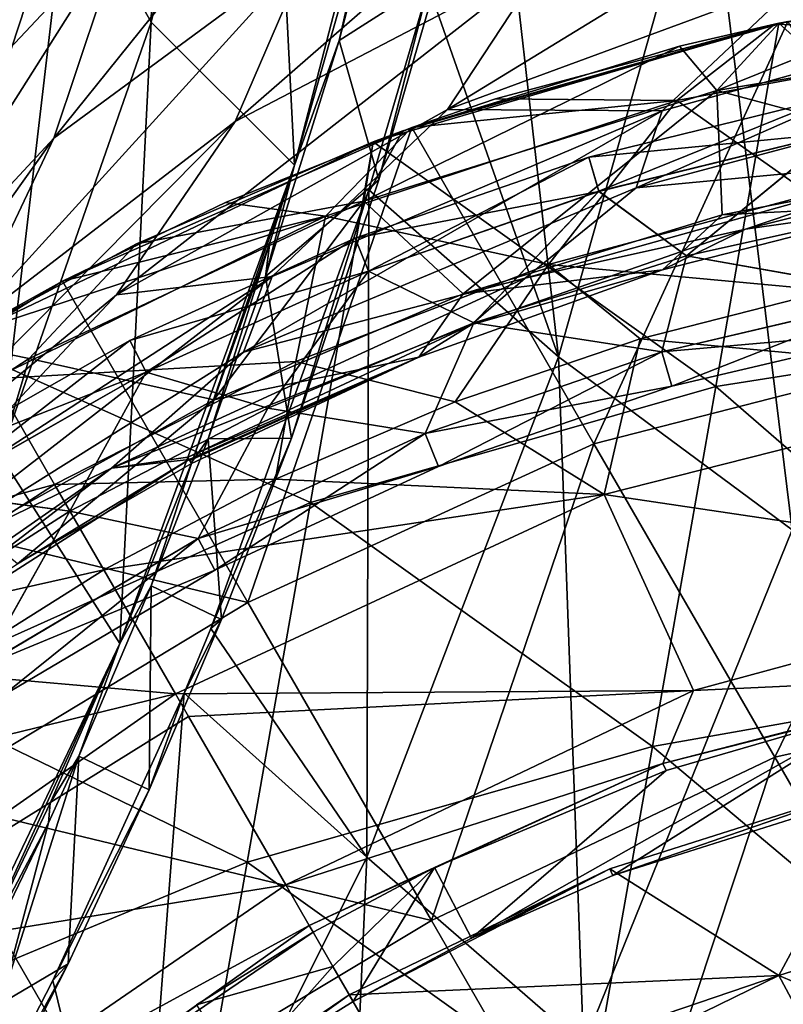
# Model space of a CAD drawing. Extents: x -65 to 803, y -691 to 80.
# Tile 195 of 256: x 629 to 647, y -523 to -499. Entities that reach past the tile are written whole.
import ezdxf

# ---------------------------------------------------------------- set-up
doc = ezdxf.new("R2010")
doc.units = 0
doc.header["$LTSCALE"] = 101.851852
for name, color, linetype in [('19', 7, 'CONTINUOUS'), ('224', 7, 'CONTINUOUS'), ('227', 7, 'CONTINUOUS'), ('24', 7, 'CONTINUOUS'), ('29', 7, 'CONTINUOUS'), ('40', 7, 'CONTINUOUS'), ('42', 7, 'CONTINUOUS'), ('43', 7, 'CONTINUOUS'), ('45', 7, 'CONTINUOUS'), ('46', 7, 'CONTINUOUS'), ('60', 7, 'CONTINUOUS'), ('61', 7, 'CONTINUOUS'), ('62', 7, 'CONTINUOUS'), ('63', 7, 'CONTINUOUS'), ('71', 7, 'CONTINUOUS'), ('72', 7, 'CONTINUOUS'), ('80', 7, 'CONTINUOUS'), ('81', 7, 'CONTINUOUS'), ('82', 7, 'CONTINUOUS'), ('83', 7, 'CONTINUOUS'), ('84', 7, 'CONTINUOUS'), ('85', 7, 'CONTINUOUS'), ('86', 7, 'CONTINUOUS')]:
    doc.layers.add(name, color=color, linetype=linetype)

msp = doc.modelspace()

# ---------------------------------------------------------------- linework, layer by layer
at = {"layer": '19', "color": 7, "linetype": 'CONTINUOUS'}
for points in [[(630.447, -496.09, -10.509), (632.686, -486.35, -11.328), (632.397, -499.539, -17.598), (630.447, -496.09, -10.509)], [(632.686, -486.35, -11.328), (635.047, -488.821, -18.582), (632.397, -499.539, -17.598), (632.686, -486.35, -11.328)], [(632.397, -499.539, -17.598), (635.047, -488.821, -18.582), (635.755, -502.895, -24.145), (632.397, -499.539, -17.598)], [(635.047, -488.821, -18.582), (638.971, -490.498, -25.356), (635.755, -502.895, -24.145), (635.047, -488.821, -18.582)], [(630.789, -489.108, 4.55), (629.963, -492.379, -3.07), (627.549, -500.536, -1.098), (630.789, -489.108, 4.55)], [(628.967, -496.448, 6.134), (630.789, -489.108, 4.55), (627.549, -500.536, -1.098), (628.967, -496.448, 6.134)], [(635.755, -502.895, -24.145), (638.971, -490.498, -25.356), (637.634, -496.287, -24.999), (635.755, -502.895, -24.145)], [(629.963, -492.379, -3.07), (630.447, -496.09, -10.509), (627.461, -505.176, -8.181), (629.963, -492.379, -3.07)], [(627.549, -500.536, -1.098), (629.963, -492.379, -3.07), (627.461, -505.176, -8.181), (627.549, -500.536, -1.098)], [(631.617, -492.994, 13.27), (628.967, -496.448, 6.134), (627.72, -501.596, 11.25), (631.617, -492.994, 13.27)], [(631.774, -497.275, 18.333), (631.617, -492.994, 13.27), (627.72, -501.596, 11.25), (631.774, -497.275, 18.333)], [(638.9, -498.696, -27.086), (640.312, -493.005, -27.538), (641.944, -507.391, -31.391), (638.9, -498.696, -27.086)], [(640.312, -493.005, -27.538), (645.417, -495.108, -32.737), (641.944, -507.391, -31.391), (640.312, -493.005, -27.538)], [(637.212, -493.43, 24.829), (631.774, -497.275, 18.333), (630.113, -502.261, 20.934), (637.212, -493.43, 24.829)], [(636.101, -497.84, 26.688), (637.212, -493.43, 24.829), (630.113, -502.261, 20.934), (636.101, -497.84, 26.688)], [(642.95, -494.373, 31.78), (636.101, -497.84, 26.688), (634.365, -501.867, 28.789), (642.95, -494.373, 31.78)], [(641.667, -498.049, 33.23), (642.95, -494.373, 31.78), (634.365, -501.867, 28.789), (641.667, -498.049, 33.23)], [(641.944, -507.391, -31.391), (645.417, -495.108, -32.737), (647.426, -511.448, -35.552), (641.944, -507.391, -31.391)], [(645.417, -495.108, -32.737), (651.226, -498.298, -36.907), (647.426, -511.448, -35.552), (645.417, -495.108, -32.737)], [(649.449, -495.398, 36.936), (641.667, -498.049, 33.23), (639.345, -501.583, 34.844), (649.449, -495.398, 36.936)], [(647.669, -498.509, 38.14), (649.449, -495.398, 36.936), (639.345, -501.583, 34.844), (647.669, -498.509, 38.14)], [(627.461, -505.176, -8.181), (630.447, -496.09, -10.509), (628.849, -509.696, -14.983), (627.461, -505.176, -8.181)], [(630.447, -496.09, -10.509), (632.397, -499.539, -17.598), (628.849, -509.696, -14.983), (630.447, -496.09, -10.509)], [(631.774, -497.275, 18.333), (627.72, -501.596, 11.25), (625.463, -507.262, 14.585), (631.774, -497.275, 18.333)], [(630.113, -502.261, 20.934), (631.774, -497.275, 18.333), (625.463, -507.262, 14.585), (630.113, -502.261, 20.934)], [(636.101, -497.84, 26.688), (630.113, -502.261, 20.934), (627.954, -506.801, 23.737), (636.101, -497.84, 26.688)], [(634.365, -501.867, 28.789), (636.101, -497.84, 26.688), (627.954, -506.801, 23.737), (634.365, -501.867, 28.789)], [(641.667, -498.049, 33.23), (634.365, -501.867, 28.789), (631.583, -505.933, 30.888), (641.667, -498.049, 33.23)], [(639.345, -501.583, 34.844), (641.667, -498.049, 33.23), (631.583, -505.933, 30.888), (639.345, -501.583, 34.844)], [(637.503, -503.469, -26.44), (638.9, -498.696, -27.086), (641.944, -507.391, -31.391), (637.503, -503.469, -26.44)], [(647.669, -498.509, 38.14), (639.345, -501.583, 34.844), (644.375, -501.618, 39.527), (647.669, -498.509, 38.14)], [(653.804, -498.992, 41.715), (647.669, -498.509, 38.14), (644.375, -501.618, 39.527), (653.804, -498.992, 41.715)], [(653.804, -498.992, 41.715), (644.375, -501.618, 39.527), (643.769, -503.422, 42.164), (653.804, -498.992, 41.715)], [(653.236, -500.897, 43.674), (653.804, -498.992, 41.715), (643.769, -503.422, 42.164), (653.236, -500.897, 43.674)], [(628.849, -509.696, -14.983), (632.397, -499.539, -17.598), (631.661, -514.117, -21.319), (628.849, -509.696, -14.983)], [(632.397, -499.539, -17.598), (635.755, -502.895, -24.145), (631.661, -514.117, -21.319), (632.397, -499.539, -17.598)], [(653.236, -500.897, 43.674), (643.769, -503.422, 42.164), (651.303, -502.714, 45.864), (653.236, -500.897, 43.674)], [(639.345, -501.583, 34.844), (631.583, -505.933, 30.888), (635.236, -505.5, 36.468), (639.345, -501.583, 34.844)], [(644.375, -501.618, 39.527), (635.236, -505.5, 36.468), (634.558, -507.276, 39.942), (644.375, -501.618, 39.527)], [(643.769, -503.422, 42.164), (644.375, -501.618, 39.527), (634.558, -507.276, 39.942), (643.769, -503.422, 42.164)], [(644.375, -501.618, 39.527), (639.345, -501.583, 34.844), (635.236, -505.5, 36.468), (644.375, -501.618, 39.527)], [(634.365, -501.867, 28.789), (627.954, -506.801, 23.737), (624.809, -511.514, 26.414), (634.365, -501.867, 28.789)], [(631.583, -505.933, 30.888), (634.365, -501.867, 28.789), (624.809, -511.514, 26.414), (631.583, -505.933, 30.888)], [(630.113, -502.261, 20.934), (625.463, -507.262, 14.585), (622.827, -512.473, 18.133), (630.113, -502.261, 20.934)], [(627.954, -506.801, 23.737), (630.113, -502.261, 20.934), (622.827, -512.473, 18.133), (627.954, -506.801, 23.737)], [(651.303, -502.714, 45.864), (643.769, -503.422, 42.164), (641.165, -505.546, 44.748), (651.303, -502.714, 45.864)], [(651.303, -502.714, 45.864), (641.165, -505.546, 44.748), (646.332, -504.39, 46.751), (651.303, -502.714, 45.864)], [(652.453, -502.859, 46.705), (651.303, -502.714, 45.864), (646.332, -504.39, 46.751), (652.453, -502.859, 46.705)], [(631.661, -514.117, -21.319), (635.755, -502.895, -24.145), (633.36, -509.843, -22.624), (631.661, -514.117, -21.319)], [(633.36, -509.843, -22.624), (635.755, -502.895, -24.145), (635.175, -504.702, -23.815), (633.36, -509.843, -22.624)], [(633.796, -513.763, -24.042), (637.503, -503.469, -26.44), (637.452, -519.127, -28.579), (633.796, -513.763, -24.042)], [(643.769, -503.422, 42.164), (634.558, -507.276, 39.942), (641.165, -505.546, 44.748), (643.769, -503.422, 42.164)], [(637.503, -503.469, -26.44), (641.944, -507.391, -31.391), (637.452, -519.127, -28.579), (637.503, -503.469, -26.44)], [(646.332, -504.39, 46.751), (641.165, -505.546, 44.748), (639.895, -506.637, 46.807), (646.332, -504.39, 46.751)], [(635.236, -505.5, 36.468), (626.914, -510.909, 32.798), (626.114, -512.583, 37.18), (635.236, -505.5, 36.468)], [(634.558, -507.276, 39.942), (635.236, -505.5, 36.468), (626.114, -512.583, 37.18), (634.558, -507.276, 39.942)], [(635.236, -505.5, 36.468), (631.583, -505.933, 30.888), (626.914, -510.909, 32.798), (635.236, -505.5, 36.468)], [(641.165, -505.546, 44.748), (634.558, -507.276, 39.942), (631.462, -510, 43.064), (641.165, -505.546, 44.748)], [(641.165, -505.546, 44.748), (631.462, -510, 43.064), (639.895, -506.637, 46.807), (641.165, -505.546, 44.748)], [(631.583, -505.933, 30.888), (624.809, -511.514, 26.414), (626.914, -510.909, 32.798), (631.583, -505.933, 30.888)], [(639.895, -506.637, 46.807), (631.462, -510, 43.064), (633.255, -509.743, 46.854), (639.895, -506.637, 46.807)], [(634.558, -507.276, 39.942), (626.114, -512.583, 37.18), (631.462, -510, 43.064), (634.558, -507.276, 39.942)], [(637.452, -519.127, -28.579), (641.944, -507.391, -31.391), (642.531, -523.544, -32.72), (637.452, -519.127, -28.579)], [(641.944, -507.391, -31.391), (647.426, -511.448, -35.552), (642.531, -523.544, -32.72), (641.944, -507.391, -31.391)], [(633.288, -509.797, 47.257), (631.462, -510, 43.064), (623.922, -515.786, 46.037), (633.288, -509.797, 47.257)], [(633.288, -509.797, 47.257), (623.922, -515.786, 46.037), (629.263, -512.246, 47.951), (633.288, -509.797, 47.257)], [(628.849, -509.696, -14.983), (631.661, -514.117, -21.319), (626.199, -525.552, -16.084), (628.849, -509.696, -14.983)], [(633.342, -509.889, 47.954), (633.288, -509.797, 47.257), (629.263, -512.246, 47.951), (633.342, -509.889, 47.954)], [(633.255, -509.743, 46.854), (631.462, -510, 43.064), (633.288, -509.797, 47.257), (633.255, -509.743, 46.854)], [(633.3, -509.818, 47.411), (633.288, -509.797, 47.257), (633.342, -509.889, 47.954), (633.3, -509.818, 47.411)], [(631.462, -510, 43.064), (626.114, -512.583, 37.18), (622.769, -516.058, 40.913), (631.462, -510, 43.064)], [(631.462, -510, 43.064), (622.769, -516.058, 40.913), (623.922, -515.786, 46.037), (631.462, -510, 43.064)], [(642.531, -523.544, -32.72), (647.426, -511.448, -35.552), (648.587, -527.39, -35.957), (642.531, -523.544, -32.72)], [(633.166, -515.28, -23.555), (633.796, -513.763, -24.042), (637.452, -519.127, -28.579), (633.166, -515.28, -23.555)], [(626.199, -525.552, -16.084), (631.661, -514.117, -21.319), (628.048, -521.993, -18.024), (626.199, -525.552, -16.084)], [(628.048, -521.993, -18.024), (631.661, -514.117, -21.319), (630.026, -517.857, -19.911), (628.048, -521.993, -18.024)], [(633.166, -515.28, -23.555), (632.04, -529.971, -24.03), (630.086, -522.022, -20.892), (633.166, -515.28, -23.555)], [(632.04, -529.971, -24.03), (633.166, -515.28, -23.555), (637.452, -519.127, -28.579), (632.04, -529.971, -24.03)], [(636.768, -534.562, -28.243), (632.04, -529.971, -24.03), (637.452, -519.127, -28.579), (636.768, -534.562, -28.243)], [(636.768, -534.562, -28.243), (637.452, -519.127, -28.579), (642.531, -523.544, -32.72), (636.768, -534.562, -28.243)], [(632.04, -529.971, -24.03), (627.941, -526.194, -18.776), (630.086, -522.022, -20.892), (632.04, -529.971, -24.03)]]:
    msp.add_3dface(points, dxfattribs=at)
at = {"layer": '224', "color": 7, "linetype": 'CONTINUOUS'}
for points in [[(648.292, -501.318, 52.702), (642.896, -503.505, 50.685), (642.659, -502.704, 52.702), (648.292, -501.318, 52.702)], [(648.292, -501.318, 52.702), (642.659, -502.704, 52.702), (648.454, -502.14, 54.718), (648.292, -501.318, 52.702)], [(648.453, -502.137, 50.685), (642.896, -503.505, 50.685), (648.292, -501.318, 52.702), (648.453, -502.137, 50.685)], [(648.454, -502.14, 54.718), (642.659, -502.704, 52.702), (642.896, -503.508, 54.718), (648.454, -502.14, 54.718)], [(642.896, -503.505, 50.685), (648.453, -502.137, 50.685), (644.948, -505.02, 49.85), (642.896, -503.505, 50.685)], [(648.454, -502.14, 54.718), (642.896, -503.508, 54.718), (644.948, -505.02, 55.55), (648.454, -502.14, 54.718)], [(644.948, -505.02, 49.85), (648.453, -502.137, 50.685), (650.054, -503.888, 49.85), (644.948, -505.02, 49.85)], [(650.054, -503.888, 55.55), (648.454, -502.14, 54.718), (644.948, -505.02, 55.55), (650.054, -503.888, 55.55)], [(642.659, -502.704, 52.702), (637.488, -505.379, 50.685), (637.178, -504.604, 52.702), (642.659, -502.704, 52.702)], [(642.659, -502.704, 52.702), (637.178, -504.604, 52.702), (642.896, -503.508, 54.718), (642.659, -502.704, 52.702)], [(642.896, -503.505, 50.685), (637.488, -505.379, 50.685), (642.659, -502.704, 52.702), (642.896, -503.505, 50.685)], [(642.896, -503.508, 54.718), (637.178, -504.604, 52.702), (637.489, -505.382, 54.718), (642.896, -503.508, 54.718)], [(637.488, -505.379, 50.685), (642.896, -503.505, 50.685), (639.96, -506.593, 49.85), (637.488, -505.379, 50.685)], [(642.896, -503.508, 54.718), (637.489, -505.382, 54.718), (639.96, -506.593, 55.55), (642.896, -503.508, 54.718)], [(639.96, -506.593, 49.85), (642.896, -503.505, 50.685), (644.948, -505.02, 49.85), (639.96, -506.593, 49.85)], [(644.948, -505.02, 55.55), (642.896, -503.508, 54.718), (639.96, -506.593, 55.55), (644.948, -505.02, 55.55)], [(637.178, -504.604, 52.702), (632.276, -507.745, 50.685), (631.896, -507.001, 52.702), (637.178, -504.604, 52.702)], [(637.178, -504.604, 52.702), (631.896, -507.001, 52.702), (637.489, -505.382, 54.718), (637.178, -504.604, 52.702)], [(637.488, -505.379, 50.685), (632.276, -507.745, 50.685), (637.178, -504.604, 52.702), (637.488, -505.379, 50.685)], [(637.489, -505.382, 54.718), (631.896, -507.001, 52.702), (632.277, -507.748, 54.718), (637.489, -505.382, 54.718)], [(632.276, -507.745, 50.685), (637.488, -505.379, 50.685), (635.128, -508.594, 49.85), (632.276, -507.745, 50.685)], [(637.489, -505.382, 54.718), (632.277, -507.748, 54.718), (635.128, -508.594, 55.55), (637.489, -505.382, 54.718)], [(635.128, -508.594, 49.85), (637.488, -505.379, 50.685), (639.96, -506.593, 49.85), (635.128, -508.594, 49.85)], [(639.96, -506.593, 55.55), (637.489, -505.382, 54.718), (635.128, -508.594, 55.55), (639.96, -506.593, 55.55)], [(631.896, -507.001, 52.702), (627.304, -510.581, 50.685), (626.858, -509.876, 52.702), (631.896, -507.001, 52.702)], [(631.896, -507.001, 52.702), (626.858, -509.876, 52.702), (632.277, -507.748, 54.718), (631.896, -507.001, 52.702)], [(632.276, -507.745, 50.685), (627.304, -510.581, 50.685), (631.896, -507.001, 52.702), (632.276, -507.745, 50.685)], [(632.277, -507.748, 54.718), (626.858, -509.876, 52.702), (627.306, -510.584, 54.718), (632.277, -507.748, 54.718)], [(627.304, -510.581, 50.685), (632.276, -507.745, 50.685), (630.489, -511.009, 49.85), (627.304, -510.581, 50.685)], [(632.277, -507.748, 54.718), (627.306, -510.584, 54.718), (630.489, -511.009, 55.55), (632.277, -507.748, 54.718)], [(630.489, -511.009, 49.85), (632.276, -507.745, 50.685), (635.128, -508.594, 49.85), (630.489, -511.009, 49.85)], [(635.128, -508.594, 55.55), (632.277, -507.748, 54.718), (630.489, -511.009, 55.55), (635.128, -508.594, 55.55)], [(626.078, -513.819, 49.85), (627.304, -510.581, 50.685), (630.489, -511.009, 49.85), (626.078, -513.819, 49.85)], [(630.489, -511.009, 55.55), (627.306, -510.584, 54.718), (626.078, -513.819, 55.55), (630.489, -511.009, 55.55)]]:
    msp.add_3dface(points, dxfattribs=at)
at = {"layer": '227', "color": 7, "linetype": 'CONTINUOUS'}
for points in [[(644.948, -505.02, 49.85), (650.054, -503.888, 49.85), (650.082, -505.927, 50.682), (644.948, -505.02, 49.85)], [(650.054, -503.888, 55.55), (644.948, -505.02, 55.55), (650.083, -505.93, 54.715), (650.054, -503.888, 55.55)], [(639.96, -506.593, 49.85), (644.948, -505.02, 49.85), (644.369, -507.27, 50.682), (639.96, -506.593, 49.85)], [(644.948, -505.02, 55.55), (639.96, -506.593, 55.55), (644.37, -507.273, 54.715), (644.948, -505.02, 55.55)], [(644.948, -505.02, 49.85), (650.082, -505.927, 50.682), (644.369, -507.27, 50.682), (644.948, -505.02, 49.85)], [(650.083, -505.93, 54.715), (644.948, -505.02, 55.55), (644.37, -507.273, 54.715), (650.083, -505.93, 54.715)], [(650.082, -505.927, 50.682), (644.602, -508.075, 52.698), (644.369, -507.27, 50.682), (650.082, -505.927, 50.682)], [(650.083, -505.93, 54.715), (644.37, -507.273, 54.715), (650.232, -506.752, 52.698), (650.083, -505.93, 54.715)], [(650.232, -506.752, 52.698), (644.602, -508.075, 52.698), (650.082, -505.927, 50.682), (650.232, -506.752, 52.698)], [(635.128, -508.594, 49.85), (639.96, -506.593, 49.85), (638.821, -509.184, 50.682), (635.128, -508.594, 49.85)], [(639.96, -506.593, 55.55), (635.128, -508.594, 55.55), (638.822, -509.187, 54.715), (639.96, -506.593, 55.55)], [(639.96, -506.593, 49.85), (644.369, -507.27, 50.682), (638.821, -509.184, 50.682), (639.96, -506.593, 49.85)], [(644.37, -507.273, 54.715), (639.96, -506.593, 55.55), (638.822, -509.187, 54.715), (644.37, -507.273, 54.715)], [(650.232, -506.752, 52.698), (644.37, -507.273, 54.715), (644.602, -508.075, 52.698), (650.232, -506.752, 52.698)], [(644.369, -507.27, 50.682), (639.134, -509.961, 52.698), (638.821, -509.184, 50.682), (644.369, -507.27, 50.682)], [(644.37, -507.273, 54.715), (638.822, -509.187, 54.715), (644.602, -508.075, 52.698), (644.37, -507.273, 54.715)], [(644.602, -508.075, 52.698), (639.134, -509.961, 52.698), (644.369, -507.27, 50.682), (644.602, -508.075, 52.698)], [(644.602, -508.075, 52.698), (638.822, -509.187, 54.715), (639.134, -509.961, 52.698), (644.602, -508.075, 52.698)], [(630.489, -511.009, 49.85), (635.128, -508.594, 49.85), (633.495, -511.649, 50.682), (630.489, -511.009, 49.85)], [(635.128, -508.594, 55.55), (630.489, -511.009, 55.55), (633.496, -511.652, 54.715), (635.128, -508.594, 55.55)], [(635.128, -508.594, 49.85), (638.821, -509.184, 50.682), (633.495, -511.649, 50.682), (635.128, -508.594, 49.85)], [(638.822, -509.187, 54.715), (635.128, -508.594, 55.55), (633.496, -511.652, 54.715), (638.822, -509.187, 54.715)], [(638.821, -509.184, 50.682), (633.885, -512.391, 52.698), (633.495, -511.649, 50.682), (638.821, -509.184, 50.682)], [(638.822, -509.187, 54.715), (633.496, -511.652, 54.715), (639.134, -509.961, 52.698), (638.822, -509.187, 54.715)], [(639.134, -509.961, 52.698), (633.885, -512.391, 52.698), (638.821, -509.184, 50.682), (639.134, -509.961, 52.698)], [(639.134, -509.961, 52.698), (633.496, -511.652, 54.715), (633.885, -512.391, 52.698), (639.134, -509.961, 52.698)], [(626.078, -513.819, 49.85), (630.489, -511.009, 49.85), (628.445, -514.641, 50.682), (626.078, -513.819, 49.85)], [(630.489, -511.009, 55.55), (626.078, -513.819, 55.55), (628.447, -514.643, 54.715), (630.489, -511.009, 55.55)], [(630.489, -511.009, 49.85), (633.495, -511.649, 50.682), (628.445, -514.641, 50.682), (630.489, -511.009, 49.85)], [(633.496, -511.652, 54.715), (630.489, -511.009, 55.55), (628.447, -514.643, 54.715), (633.496, -511.652, 54.715)], [(633.495, -511.649, 50.682), (628.908, -515.339, 52.698), (628.445, -514.641, 50.682), (633.495, -511.649, 50.682)], [(633.496, -511.652, 54.715), (628.447, -514.643, 54.715), (633.885, -512.391, 52.698), (633.496, -511.652, 54.715)], [(633.885, -512.391, 52.698), (628.908, -515.339, 52.698), (633.495, -511.649, 50.682), (633.885, -512.391, 52.698)], [(633.885, -512.391, 52.698), (628.447, -514.643, 54.715), (628.908, -515.339, 52.698), (633.885, -512.391, 52.698)]]:
    msp.add_3dface(points, dxfattribs=at)
at = {"layer": '24', "color": 7, "linetype": 'CONTINUOUS'}
for points in [[(639.112, -498.488, -26.981), (638.9, -498.696, -27.086), (637.735, -503.232, -26.353), (639.112, -498.488, -26.981)], [(638.9, -498.696, -27.086), (637.503, -503.469, -26.44), (637.735, -503.232, -26.353), (638.9, -498.696, -27.086)], [(637.735, -503.232, -26.353), (637.503, -503.469, -26.44), (635.688, -509.293, -25.147), (637.735, -503.232, -26.353)], [(637.503, -503.469, -26.44), (633.796, -513.763, -24.042), (635.688, -509.293, -25.147), (637.503, -503.469, -26.44)], [(635.688, -509.293, -25.147), (633.796, -513.763, -24.042), (634.045, -513.554, -23.988), (635.688, -509.293, -25.147)], [(634.045, -513.554, -23.988), (633.166, -515.28, -23.555), (632.347, -517.547, -22.639), (634.045, -513.554, -23.988)], [(633.796, -513.763, -24.042), (633.166, -515.28, -23.555), (634.045, -513.554, -23.988), (633.796, -513.763, -24.042)], [(633.166, -515.28, -23.555), (630.086, -522.022, -20.892), (632.347, -517.547, -22.639), (633.166, -515.28, -23.555)], [(632.347, -517.547, -22.639), (630.086, -522.022, -20.892), (630.447, -521.628, -20.961), (632.347, -517.547, -22.639)], [(630.086, -522.022, -20.892), (627.941, -526.194, -18.776), (630.447, -521.628, -20.961), (630.086, -522.022, -20.892)], [(630.447, -521.628, -20.961), (627.941, -526.194, -18.776), (628.211, -526.011, -18.771), (630.447, -521.628, -20.961)]]:
    msp.add_3dface(points, dxfattribs=at)
at = {"layer": '29', "color": 7, "linetype": 'CONTINUOUS'}
for points in [[(636.8, -499.969, -24.472), (637.634, -496.287, -24.999), (638.509, -493.356, -25.101), (636.8, -499.969, -24.472)], [(635.755, -502.895, -24.145), (637.634, -496.287, -24.999), (636.8, -499.969, -24.472), (635.755, -502.895, -24.145)], [(635.077, -505.502, -23.543), (635.755, -502.895, -24.145), (636.8, -499.969, -24.472), (635.077, -505.502, -23.543)], [(635.175, -504.702, -23.815), (635.755, -502.895, -24.145), (635.077, -505.502, -23.543), (635.175, -504.702, -23.815)], [(633.36, -509.843, -22.624), (635.175, -504.702, -23.815), (633.729, -509.313, -22.656), (633.36, -509.843, -22.624)], [(633.729, -509.313, -22.656), (635.175, -504.702, -23.815), (635.077, -505.502, -23.543), (633.729, -509.313, -22.656)], [(632.393, -512.759, -21.66), (633.36, -509.843, -22.624), (633.729, -509.313, -22.656), (632.393, -512.759, -21.66)], [(631.661, -514.117, -21.319), (633.36, -509.843, -22.624), (632.393, -512.759, -21.66), (631.661, -514.117, -21.319)], [(630.697, -516.756, -20.251), (631.661, -514.117, -21.319), (632.393, -512.759, -21.66), (630.697, -516.756, -20.251)], [(630.026, -517.857, -19.911), (631.661, -514.117, -21.319), (630.697, -516.756, -20.251), (630.026, -517.857, -19.911)], [(629.99, -518.32, -19.618), (630.026, -517.857, -19.911), (630.697, -516.756, -20.251), (629.99, -518.32, -19.618)], [(628.048, -521.993, -18.024), (630.026, -517.857, -19.911), (629.99, -518.32, -19.618), (628.048, -521.993, -18.024)], [(627.973, -522.5, -17.672), (628.048, -521.993, -18.024), (629.99, -518.32, -19.618), (627.973, -522.5, -17.672)]]:
    msp.add_3dface(points, dxfattribs=at)
at = {"layer": '40', "color": 7, "linetype": 'CONTINUOUS'}
for points in [[(639.112, -498.488, -26.981), (636.8, -499.969, -24.472), (638.509, -493.356, -25.101), (639.112, -498.488, -26.981)], [(639.112, -498.488, -26.981), (637.735, -503.232, -26.353), (636.8, -499.969, -24.472), (639.112, -498.488, -26.981)], [(637.735, -503.232, -26.353), (635.077, -505.502, -23.543), (636.8, -499.969, -24.472), (637.735, -503.232, -26.353)], [(637.735, -503.232, -26.353), (635.688, -509.293, -25.147), (635.077, -505.502, -23.543), (637.735, -503.232, -26.353)], [(635.688, -509.293, -25.147), (633.729, -509.313, -22.656), (635.077, -505.502, -23.543), (635.688, -509.293, -25.147)], [(634.045, -513.554, -23.988), (632.393, -512.759, -21.66), (633.729, -509.313, -22.656), (634.045, -513.554, -23.988)], [(635.688, -509.293, -25.147), (634.045, -513.554, -23.988), (633.729, -509.313, -22.656), (635.688, -509.293, -25.147)], [(632.347, -517.547, -22.639), (630.697, -516.756, -20.251), (632.393, -512.759, -21.66), (632.347, -517.547, -22.639)], [(634.045, -513.554, -23.988), (632.347, -517.547, -22.639), (632.393, -512.759, -21.66), (634.045, -513.554, -23.988)], [(630.697, -516.756, -20.251), (630.447, -521.628, -20.961), (628.859, -522.565, -18.986), (630.697, -516.756, -20.251)], [(629.99, -518.32, -19.618), (630.697, -516.756, -20.251), (628.859, -522.565, -18.986), (629.99, -518.32, -19.618)], [(632.347, -517.547, -22.639), (630.447, -521.628, -20.961), (630.697, -516.756, -20.251), (632.347, -517.547, -22.639)], [(627.973, -522.5, -17.672), (629.99, -518.32, -19.618), (628.859, -522.565, -18.986), (627.973, -522.5, -17.672)], [(630.447, -521.628, -20.961), (628.211, -526.011, -18.771), (628.859, -522.565, -18.986), (630.447, -521.628, -20.961)]]:
    msp.add_3dface(points, dxfattribs=at)
at = {"layer": '42', "color": 7, "linetype": 'CONTINUOUS'}
for points in [[(645.785, -504.054, 48.011), (652.02, -502.842, 48.011), (650.36, -503.818, 47.974), (645.785, -504.054, 48.011)], [(644.386, -505.346, 47.965), (645.785, -504.054, 48.011), (650.36, -503.818, 47.974), (644.386, -505.346, 47.965)], [(639.712, -505.911, 48.011), (645.785, -504.054, 48.011), (644.386, -505.346, 47.965), (639.712, -505.911, 48.011)], [(638.672, -507.394, 47.958), (639.712, -505.911, 48.011), (644.386, -505.346, 47.965), (638.672, -507.394, 47.958)], [(633.866, -508.393, 48.011), (639.712, -505.911, 48.011), (638.672, -507.394, 47.958), (633.866, -508.393, 48.011)], [(633.342, -509.889, 47.954), (633.866, -508.393, 48.011), (638.672, -507.394, 47.958), (633.342, -509.889, 47.954)], [(633.866, -508.393, 48.011), (629.263, -512.246, 47.951), (628.311, -511.472, 48.011), (633.866, -508.393, 48.011)], [(633.342, -509.889, 47.954), (629.263, -512.246, 47.951), (633.866, -508.393, 48.011), (633.342, -509.889, 47.954)]]:
    msp.add_3dface(points, dxfattribs=at)
at = {"layer": '43', "color": 7, "linetype": 'CONTINUOUS'}
for points in [[(647.112, -499.563, 52.2), (651.436, -498.804, 52.2), (645.656, -501.142, 49.307), (647.112, -499.563, 52.2)], [(645.656, -501.142, 49.307), (651.436, -498.804, 52.2), (654.207, -499.701, 49.307), (645.656, -501.142, 49.307)], [(644.787, -500.098, 52.2), (647.112, -499.563, 52.2), (645.656, -501.142, 49.307), (644.787, -500.098, 52.2)], [(652.02, -502.842, 48.011), (645.656, -501.142, 49.307), (654.207, -499.701, 49.307), (652.02, -502.842, 48.011)], [(638.299, -502.083, 52.2), (644.787, -500.098, 52.2), (637.38, -503.734, 49.307), (638.299, -502.083, 52.2)], [(637.38, -503.734, 49.307), (644.787, -500.098, 52.2), (645.656, -501.142, 49.307), (637.38, -503.734, 49.307)], [(639.712, -505.911, 48.011), (637.38, -503.734, 49.307), (645.656, -501.142, 49.307), (639.712, -505.911, 48.011)], [(645.785, -504.054, 48.011), (639.712, -505.911, 48.011), (645.656, -501.142, 49.307), (645.785, -504.054, 48.011)], [(652.02, -502.842, 48.011), (645.785, -504.054, 48.011), (645.656, -501.142, 49.307), (652.02, -502.842, 48.011)], [(637.604, -502.341, 52.2), (638.299, -502.083, 52.2), (637.38, -503.734, 49.307), (637.604, -502.341, 52.2)], [(632.052, -504.737, 52.2), (637.604, -502.341, 52.2), (637.38, -503.734, 49.307), (632.052, -504.737, 52.2)], [(633.866, -508.393, 48.011), (629.535, -507.428, 49.307), (637.38, -503.734, 49.307), (633.866, -508.393, 48.011)], [(629.535, -507.428, 49.307), (632.052, -504.737, 52.2), (637.38, -503.734, 49.307), (629.535, -507.428, 49.307)], [(639.712, -505.911, 48.011), (633.866, -508.393, 48.011), (637.38, -503.734, 49.307), (639.712, -505.911, 48.011)], [(627.718, -507.062, 52.2), (632.052, -504.737, 52.2), (629.535, -507.428, 49.307), (627.718, -507.062, 52.2)], [(622.266, -512.157, 49.307), (627.718, -507.062, 52.2), (629.535, -507.428, 49.307), (622.266, -512.157, 49.307)], [(628.311, -511.472, 48.011), (622.266, -512.157, 49.307), (629.535, -507.428, 49.307), (628.311, -511.472, 48.011)], [(633.866, -508.393, 48.011), (628.311, -511.472, 48.011), (629.535, -507.428, 49.307), (633.866, -508.393, 48.011)]]:
    msp.add_3dface(points, dxfattribs=at)
at = {"layer": '45', "color": 7, "linetype": 'CONTINUOUS'}
for points in [[(656.367, -498.301, 52.2), (651.436, -498.804, 52.2), (647.112, -499.563, 52.2), (656.367, -498.301, 52.2)], [(656.367, -498.301, 52.2), (647.112, -499.563, 52.2), (654.919, -506.625, 52.2), (656.367, -498.301, 52.2)], [(647.112, -499.563, 52.2), (638.299, -502.083, 52.2), (637.604, -502.341, 52.2), (647.112, -499.563, 52.2)], [(647.112, -499.563, 52.2), (637.604, -502.341, 52.2), (645.636, -508.085, 52.2), (647.112, -499.563, 52.2)], [(647.112, -499.563, 52.2), (644.787, -500.098, 52.2), (638.299, -502.083, 52.2), (647.112, -499.563, 52.2)], [(654.919, -506.625, 52.2), (647.112, -499.563, 52.2), (645.636, -508.085, 52.2), (654.919, -506.625, 52.2)], [(637.604, -502.341, 52.2), (632.052, -504.737, 52.2), (627.718, -507.062, 52.2), (637.604, -502.341, 52.2)], [(637.604, -502.341, 52.2), (627.718, -507.062, 52.2), (636.13, -510.807, 52.2), (637.604, -502.341, 52.2)], [(645.636, -508.085, 52.2), (637.604, -502.341, 52.2), (636.13, -510.807, 52.2), (645.636, -508.085, 52.2)], [(653.464, -514.88, 52.2), (654.919, -506.625, 52.2), (645.636, -508.085, 52.2), (653.464, -514.88, 52.2)], [(636.13, -510.807, 52.2), (627.718, -507.062, 52.2), (626.327, -515.211, 52.2), (636.13, -510.807, 52.2)], [(644.147, -516.527, 52.2), (645.636, -508.085, 52.2), (636.13, -510.807, 52.2), (644.147, -516.527, 52.2)], [(644.147, -516.527, 52.2), (653.464, -514.88, 52.2), (645.636, -508.085, 52.2), (644.147, -516.527, 52.2)], [(634.643, -519.241, 52.2), (636.13, -510.807, 52.2), (626.327, -515.211, 52.2), (634.643, -519.241, 52.2)], [(634.643, -519.241, 52.2), (644.147, -516.527, 52.2), (636.13, -510.807, 52.2), (634.643, -519.241, 52.2)], [(652.008, -523.135, 52.2), (653.464, -514.88, 52.2), (644.147, -516.527, 52.2), (652.008, -523.135, 52.2)], [(624.901, -523.299, 52.2), (634.643, -519.241, 52.2), (626.327, -515.211, 52.2), (624.901, -523.299, 52.2)], [(642.659, -524.969, 52.2), (644.147, -516.527, 52.2), (634.643, -519.241, 52.2), (642.659, -524.969, 52.2)], [(642.659, -524.969, 52.2), (652.008, -523.135, 52.2), (644.147, -516.527, 52.2), (642.659, -524.969, 52.2)], [(633.155, -527.675, 52.2), (634.643, -519.241, 52.2), (624.901, -523.299, 52.2), (633.155, -527.675, 52.2)], [(633.155, -527.675, 52.2), (642.659, -524.969, 52.2), (634.643, -519.241, 52.2), (633.155, -527.675, 52.2)]]:
    msp.add_3dface(points, dxfattribs=at)
at = {"layer": '46', "color": 7, "linetype": 'CONTINUOUS'}
for points in [[(652.453, -502.859, 46.705), (646.332, -504.39, 46.751), (650.36, -503.818, 47.974), (652.453, -502.859, 46.705)], [(646.332, -504.39, 46.751), (644.386, -505.346, 47.965), (650.36, -503.818, 47.974), (646.332, -504.39, 46.751)], [(646.332, -504.39, 46.751), (639.895, -506.637, 46.807), (644.386, -505.346, 47.965), (646.332, -504.39, 46.751)], [(639.895, -506.637, 46.807), (638.672, -507.394, 47.958), (644.386, -505.346, 47.965), (639.895, -506.637, 46.807)], [(639.895, -506.637, 46.807), (633.255, -509.743, 46.854), (638.672, -507.394, 47.958), (639.895, -506.637, 46.807)], [(633.255, -509.743, 46.854), (633.288, -509.797, 47.257), (638.672, -507.394, 47.958), (633.255, -509.743, 46.854)], [(633.288, -509.797, 47.257), (633.3, -509.818, 47.411), (638.672, -507.394, 47.958), (633.288, -509.797, 47.257)], [(633.3, -509.818, 47.411), (633.342, -509.889, 47.954), (638.672, -507.394, 47.958), (633.3, -509.818, 47.411)]]:
    msp.add_3dface(points, dxfattribs=at)
at = {"layer": '60', "color": 7, "linetype": 'CONTINUOUS'}
for points in [[(627.432, -514.809, 57.51), (632.965, -515.298, 72.606), (631.282, -512.382, 57.51), (627.432, -514.809, 57.51)], [(623.765, -517.541, 57.51), (632.965, -515.298, 72.606), (627.432, -514.809, 57.51), (623.765, -517.541, 57.51)], [(623.888, -521.662, 72.189), (632.965, -515.298, 72.606), (623.765, -517.541, 57.51), (623.888, -521.662, 72.189)], [(632.965, -515.298, 72.606), (623.888, -521.662, 72.189), (633.27, -515.825, 74.662), (632.965, -515.298, 72.606)], [(623.888, -521.662, 72.189), (635.549, -519.772, 87.005), (633.27, -515.825, 74.662), (623.888, -521.662, 72.189)], [(626.816, -525.778, 86.507), (635.549, -519.772, 87.005), (623.888, -521.662, 72.189), (626.816, -525.778, 86.507)], [(635.549, -519.772, 87.005), (626.816, -525.778, 86.507), (636.102, -520.731, 89.447), (635.549, -519.772, 87.005)], [(636.102, -520.731, 89.447), (626.816, -525.778, 86.507), (628.735, -525.95, 89.586), (636.102, -520.731, 89.447)], [(637.04, -522.356, 93.24), (631.371, -526.208, 93.332), (638.475, -524.841, 98.361), (637.04, -522.356, 93.24)]]:
    msp.add_3dface(points, dxfattribs=at)
at = {"layer": '61', "color": 7, "linetype": 'CONTINUOUS'}
for points in [[(643.863, -506.966, 57.509), (653.746, -507.9, 71.49), (648.299, -505.83, 57.509), (643.863, -506.966, 57.509)], [(639.521, -508.447, 57.51), (643.015, -510.619, 72.189), (643.863, -506.966, 57.509), (639.521, -508.447, 57.51)], [(643.015, -510.619, 72.189), (653.746, -507.9, 71.49), (643.863, -506.966, 57.509), (643.015, -510.619, 72.189)], [(643.015, -510.619, 72.189), (655.319, -512.446, 85.592), (653.746, -507.9, 71.49), (643.015, -510.619, 72.189)], [(635.313, -510.26, 57.51), (643.015, -510.619, 72.189), (639.521, -508.447, 57.51), (635.313, -510.26, 57.51)], [(631.282, -512.382, 57.51), (643.015, -510.619, 72.189), (635.313, -510.26, 57.51), (631.282, -512.382, 57.51)], [(631.282, -512.382, 57.51), (632.965, -515.298, 72.606), (643.015, -510.619, 72.189), (631.282, -512.382, 57.51)], [(632.965, -515.298, 72.606), (645.116, -515.213, 86.507), (643.015, -510.619, 72.189), (632.965, -515.298, 72.606)], [(645.116, -515.213, 86.507), (655.319, -512.446, 85.592), (643.015, -510.619, 72.189), (645.116, -515.213, 86.507)], [(645.116, -515.213, 86.507), (652.351, -514.883, 89.992), (655.319, -512.446, 85.592), (645.116, -515.213, 86.507)], [(644.394, -516.929, 89.59), (652.351, -514.883, 89.992), (645.116, -515.213, 86.507), (644.394, -516.929, 89.59)], [(632.965, -515.298, 72.606), (633.27, -515.825, 74.662), (645.116, -515.213, 86.507), (632.965, -515.298, 72.606)], [(633.27, -515.825, 74.662), (635.549, -519.772, 87.005), (645.116, -515.213, 86.507), (633.27, -515.825, 74.662)], [(635.549, -519.772, 87.005), (644.394, -516.929, 89.59), (645.116, -515.213, 86.507), (635.549, -519.772, 87.005)], [(635.549, -519.772, 87.005), (636.102, -520.731, 89.447), (644.394, -516.929, 89.59), (635.549, -519.772, 87.005)], [(643.147, -519.397, 93.33), (647.112, -521.899, 99.912), (649.551, -517.368, 93.609), (643.147, -519.397, 93.33)], [(647.112, -521.899, 99.912), (655.633, -519.193, 99.099), (649.551, -517.368, 93.609), (647.112, -521.899, 99.912)], [(655.633, -519.193, 99.099), (647.112, -521.899, 99.912), (659.601, -527.223, 110.867), (655.633, -519.193, 99.099)], [(637.04, -522.356, 93.24), (647.112, -521.899, 99.912), (643.147, -519.397, 93.33), (637.04, -522.356, 93.24)], [(637.04, -522.356, 93.24), (638.475, -524.841, 98.361), (647.112, -521.899, 99.912), (637.04, -522.356, 93.24)], [(638.475, -524.841, 98.361), (639.052, -525.841, 100.227), (647.112, -521.899, 99.912), (638.475, -524.841, 98.361)], [(647.112, -521.899, 99.912), (639.052, -525.841, 100.227), (651.37, -529.859, 111.78), (647.112, -521.899, 99.912)], [(659.601, -527.223, 110.867), (647.112, -521.899, 99.912), (651.37, -529.859, 111.78), (659.601, -527.223, 110.867)]]:
    msp.add_3dface(points, dxfattribs=at)
at = {"layer": '62', "color": 7, "linetype": 'CONTINUOUS'}
for points in [[(643.147, -519.397, 93.33), (649.551, -517.368, 93.609), (643.221, -519.558, 93.239), (643.147, -519.397, 93.33)], [(643.221, -519.558, 93.239), (649.551, -517.368, 93.609), (649.61, -517.537, 93.517), (643.221, -519.558, 93.239)], [(637.04, -522.356, 93.24), (643.147, -519.397, 93.33), (637.129, -522.51, 93.147), (637.04, -522.356, 93.24)], [(637.129, -522.51, 93.147), (643.147, -519.397, 93.33), (639.908, -521.028, 93.168), (637.129, -522.51, 93.147)], [(639.908, -521.028, 93.168), (643.147, -519.397, 93.33), (643.221, -519.558, 93.239), (639.908, -521.028, 93.168)]]:
    msp.add_3dface(points, dxfattribs=at)
at = {"layer": '63', "color": 7, "linetype": 'CONTINUOUS'}
for points in [[(631.371, -526.208, 93.332), (637.04, -522.356, 93.24), (631.536, -526.303, 93.238), (631.371, -526.208, 93.332)], [(631.536, -526.303, 93.238), (637.04, -522.356, 93.24), (634.449, -524.18, 93.168), (631.536, -526.303, 93.238)], [(637.04, -522.356, 93.24), (637.129, -522.51, 93.147), (634.449, -524.18, 93.168), (637.04, -522.356, 93.24)]]:
    msp.add_3dface(points, dxfattribs=at)
at = {"layer": '71', "color": 7, "linetype": 'CONTINUOUS'}
for points in [[(636.102, -520.731, 89.447), (628.735, -525.95, 89.586), (636.193, -520.888, 89.362), (636.102, -520.731, 89.447)], [(636.193, -520.888, 89.362), (628.735, -525.95, 89.586), (633.456, -522.592, 89.382), (636.193, -520.888, 89.362)]]:
    msp.add_3dface(points, dxfattribs=at)
at = {"layer": '72', "color": 7, "linetype": 'CONTINUOUS'}
for points in [[(652.351, -514.883, 89.992), (644.394, -516.929, 89.59), (649.403, -515.661, 89.725), (652.351, -514.883, 89.992)], [(649.403, -515.661, 89.725), (644.394, -516.929, 89.59), (644.474, -517.093, 89.506), (649.403, -515.661, 89.725)], [(644.394, -516.929, 89.59), (636.102, -520.731, 89.447), (639.037, -519.37, 89.382), (644.394, -516.929, 89.59)], [(644.474, -517.093, 89.506), (644.394, -516.929, 89.59), (639.037, -519.37, 89.382), (644.474, -517.093, 89.506)], [(636.102, -520.731, 89.447), (636.193, -520.888, 89.362), (639.037, -519.37, 89.382), (636.102, -520.731, 89.447)]]:
    msp.add_3dface(points, dxfattribs=at)
at = {"layer": '80', "color": 7, "linetype": 'CONTINUOUS'}
for points in [[(639.908, -521.028, 93.168), (643.221, -519.558, 93.239), (649.403, -515.661, 89.725), (639.908, -521.028, 93.168)], [(639.908, -521.028, 93.168), (649.403, -515.661, 89.725), (644.474, -517.093, 89.506), (639.908, -521.028, 93.168)], [(643.221, -519.558, 93.239), (649.61, -517.537, 93.517), (649.403, -515.661, 89.725), (643.221, -519.558, 93.239)], [(639.908, -521.028, 93.168), (644.474, -517.093, 89.506), (639.037, -519.37, 89.382), (639.908, -521.028, 93.168)], [(639.037, -519.37, 89.382), (636.193, -520.888, 89.362), (636.655, -521.688, 91.28), (639.037, -519.37, 89.382)], [(637.129, -522.51, 93.147), (639.037, -519.37, 89.382), (636.655, -521.688, 91.28), (637.129, -522.51, 93.147)], [(637.129, -522.51, 93.147), (639.908, -521.028, 93.168), (639.037, -519.37, 89.382), (637.129, -522.51, 93.147)]]:
    msp.add_3dface(points, dxfattribs=at)
at = {"layer": '81', "color": 7, "linetype": 'CONTINUOUS'}
for points in [[(636.193, -520.888, 89.362), (633.456, -522.592, 89.382), (636.655, -521.688, 91.28), (636.193, -520.888, 89.362)], [(633.456, -522.592, 89.382), (634.449, -524.18, 93.168), (636.655, -521.688, 91.28), (633.456, -522.592, 89.382)], [(634.449, -524.18, 93.168), (637.129, -522.51, 93.147), (636.655, -521.688, 91.28), (634.449, -524.18, 93.168)]]:
    msp.add_3dface(points, dxfattribs=at)
at = {"layer": '82', "color": 7, "linetype": 'CONTINUOUS'}
for points in [[(641.714, -505.222, 57.389), (648.299, -505.83, 57.509), (647.849, -503.578, 57.389), (641.714, -505.222, 57.389)], [(635.785, -507.498, 57.389), (639.521, -508.447, 57.51), (641.714, -505.222, 57.389), (635.785, -507.498, 57.389)], [(639.521, -508.447, 57.51), (643.863, -506.966, 57.509), (641.714, -505.222, 57.389), (639.521, -508.447, 57.51)], [(643.863, -506.966, 57.509), (648.299, -505.83, 57.509), (641.714, -505.222, 57.389), (643.863, -506.966, 57.509)], [(630.126, -510.381, 57.389), (635.313, -510.26, 57.51), (635.785, -507.498, 57.389), (630.126, -510.381, 57.389)], [(635.313, -510.26, 57.51), (639.521, -508.447, 57.51), (635.785, -507.498, 57.389), (635.313, -510.26, 57.51)], [(631.282, -512.382, 57.51), (635.313, -510.26, 57.51), (630.126, -510.381, 57.389), (631.282, -512.382, 57.51)]]:
    msp.add_3dface(points, dxfattribs=at)
at = {"layer": '83', "color": 7, "linetype": 'CONTINUOUS'}
for points in [[(631.282, -512.382, 57.51), (630.126, -510.381, 57.389), (624.8, -513.84, 57.389), (631.282, -512.382, 57.51)], [(627.432, -514.809, 57.51), (631.282, -512.382, 57.51), (624.8, -513.84, 57.389), (627.432, -514.809, 57.51)]]:
    msp.add_3dface(points, dxfattribs=at)
at = {"layer": '84', "color": 7, "linetype": 'CONTINUOUS'}
for points in [[(630.126, -510.381, 57.389), (628.696, -507.904, 56.093), (621.5, -512.742, 56.093), (630.126, -510.381, 57.389)], [(624.8, -513.84, 57.389), (630.126, -510.381, 57.389), (621.5, -512.742, 56.093), (624.8, -513.84, 57.389)]]:
    msp.add_3dface(points, dxfattribs=at)
at = {"layer": '85', "color": 7, "linetype": 'CONTINUOUS'}
for points in [[(640.471, -501.335, 53.2), (644.72, -501.374, 56.093), (647.016, -499.583, 53.2), (640.471, -501.335, 53.2)], [(644.72, -501.374, 56.093), (653.248, -499.803, 56.093), (647.016, -499.583, 53.2), (644.72, -501.374, 56.093)], [(647.016, -499.583, 53.2), (653.248, -499.803, 56.093), (647.324, -499.519, 53.2), (647.016, -499.583, 53.2)], [(647.849, -503.578, 57.389), (653.248, -499.803, 56.093), (644.72, -501.374, 56.093), (647.849, -503.578, 57.389)], [(641.714, -505.222, 57.389), (644.72, -501.374, 56.093), (636.485, -504.091, 56.093), (641.714, -505.222, 57.389)], [(636.485, -504.091, 56.093), (644.72, -501.374, 56.093), (638.507, -502.008, 53.2), (636.485, -504.091, 56.093)], [(638.507, -502.008, 53.2), (644.72, -501.374, 56.093), (640.471, -501.335, 53.2), (638.507, -502.008, 53.2)], [(641.714, -505.222, 57.389), (647.849, -503.578, 57.389), (644.72, -501.374, 56.093), (641.714, -505.222, 57.389)], [(634.136, -503.765, 53.2), (636.485, -504.091, 56.093), (638.507, -502.008, 53.2), (634.136, -503.765, 53.2)], [(630.319, -505.616, 53.2), (636.485, -504.091, 56.093), (634.136, -503.765, 53.2), (630.319, -505.616, 53.2)], [(628.086, -506.847, 53.2), (628.696, -507.904, 56.093), (636.485, -504.091, 56.093), (628.086, -506.847, 53.2)], [(628.086, -506.847, 53.2), (636.485, -504.091, 56.093), (630.319, -505.616, 53.2), (628.086, -506.847, 53.2)], [(628.696, -507.904, 56.093), (635.785, -507.498, 57.389), (636.485, -504.091, 56.093), (628.696, -507.904, 56.093)], [(635.785, -507.498, 57.389), (641.714, -505.222, 57.389), (636.485, -504.091, 56.093), (635.785, -507.498, 57.389)], [(630.126, -510.381, 57.389), (635.785, -507.498, 57.389), (628.696, -507.904, 56.093), (630.126, -510.381, 57.389)]]:
    msp.add_3dface(points, dxfattribs=at)
at = {"layer": '86', "color": 7, "linetype": 'CONTINUOUS'}
for points in [[(638.507, -502.008, 53.2), (647.016, -499.583, 53.2), (647.324, -499.519, 53.2), (638.507, -502.008, 53.2)], [(638.507, -502.008, 53.2), (647.324, -499.519, 53.2), (642.776, -509.43, 53.2), (638.507, -502.008, 53.2)], [(638.507, -502.008, 53.2), (640.471, -501.335, 53.2), (647.016, -499.583, 53.2), (638.507, -502.008, 53.2)], [(642.776, -509.43, 53.2), (647.324, -499.519, 53.2), (651.717, -507.139, 53.2), (642.776, -509.43, 53.2)], [(630.319, -505.616, 53.2), (634.136, -503.765, 53.2), (638.507, -502.008, 53.2), (630.319, -505.616, 53.2)], [(630.319, -505.616, 53.2), (638.507, -502.008, 53.2), (634.662, -513.154, 53.2), (630.319, -505.616, 53.2)], [(634.662, -513.154, 53.2), (638.507, -502.008, 53.2), (642.776, -509.43, 53.2), (634.662, -513.154, 53.2)], [(622.743, -510.292, 53.2), (628.086, -506.847, 53.2), (630.319, -505.616, 53.2), (622.743, -510.292, 53.2)], [(622.743, -510.292, 53.2), (630.319, -505.616, 53.2), (634.662, -513.154, 53.2), (622.743, -510.292, 53.2)], [(647.02, -516.781, 53.2), (642.776, -509.43, 53.2), (651.717, -507.139, 53.2), (647.02, -516.781, 53.2)], [(656.108, -514.744, 53.2), (647.02, -516.781, 53.2), (651.717, -507.139, 53.2), (656.108, -514.744, 53.2)], [(638.97, -520.616, 53.2), (634.662, -513.154, 53.2), (642.776, -509.43, 53.2), (638.97, -520.616, 53.2)], [(647.02, -516.781, 53.2), (638.97, -520.616, 53.2), (642.776, -509.43, 53.2), (647.02, -516.781, 53.2)], [(627.05, -517.748, 53.2), (622.743, -510.292, 53.2), (634.662, -513.154, 53.2), (627.05, -517.748, 53.2)], [(638.97, -520.616, 53.2), (627.05, -517.748, 53.2), (634.662, -513.154, 53.2), (638.97, -520.616, 53.2)], [(651.264, -524.133, 53.2), (647.02, -516.781, 53.2), (656.108, -514.744, 53.2), (651.264, -524.133, 53.2)], [(643.278, -528.078, 53.2), (638.97, -520.616, 53.2), (647.02, -516.781, 53.2), (643.278, -528.078, 53.2)], [(651.264, -524.133, 53.2), (643.278, -528.078, 53.2), (647.02, -516.781, 53.2), (651.264, -524.133, 53.2)], [(627.05, -517.748, 53.2), (631.345, -525.187, 53.2), (620.027, -523.362, 53.2), (627.05, -517.748, 53.2)], [(631.345, -525.187, 53.2), (627.05, -517.748, 53.2), (638.97, -520.616, 53.2), (631.345, -525.187, 53.2)], [(643.278, -528.078, 53.2), (631.345, -525.187, 53.2), (638.97, -520.616, 53.2), (643.278, -528.078, 53.2)]]:
    msp.add_3dface(points, dxfattribs=at)

doc.saveas('drawing.dxf')
